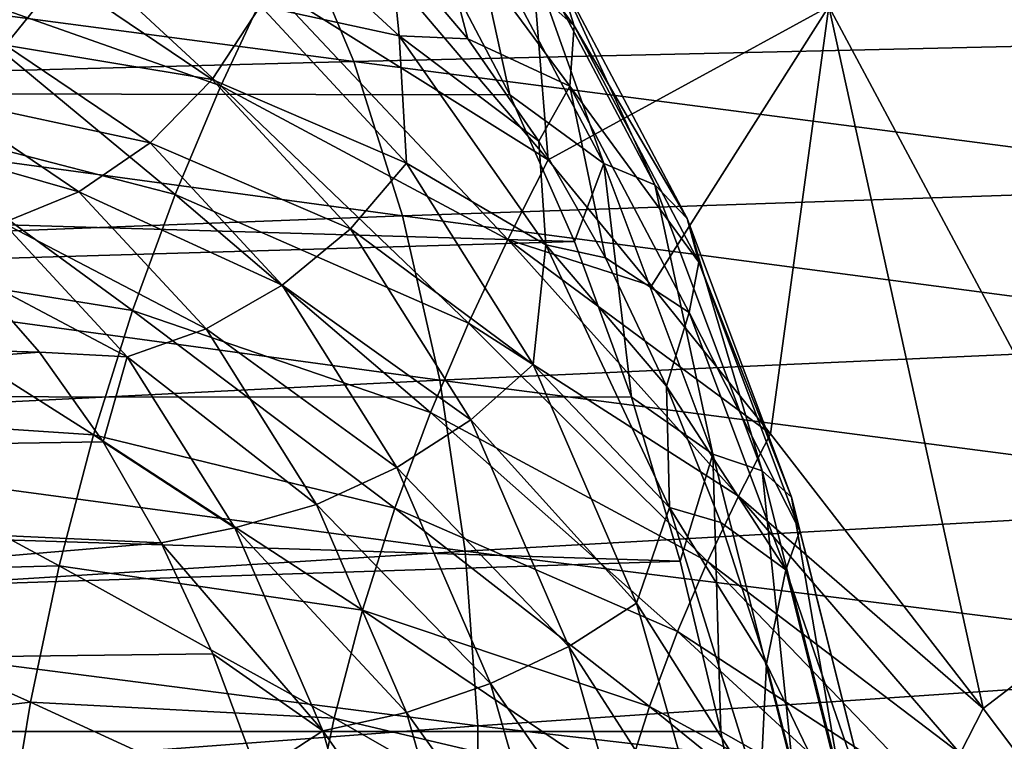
# Model space of a CAD drawing. Header units: metres. Extents: x -62 to 300, y -109 to 109.
# Tile 238 of 256: x 52.4 to 58.13, y -72.14 to -67.93. Entities that reach past the tile are written whole.
import ezdxf

# ---------------------------------------------------------------- set-up
doc = ezdxf.new("R2010")
doc.units = ezdxf.units.M
doc.layers.add('solid_500635', color=7, linetype='CONTINUOUS')

msp = doc.modelspace()

# ---------------------------------------------------------------- linework, layer by layer
at = {"layer": 'solid_500635'}
for points in [[(55.133938, -64.519371, 49.053959), (54.126667, -67.159874, 50.772892), (55.475674, -68.749275, 49.551861)], [(57.111019, -67.85585, 47.479053), (55.133938, -64.519371, 49.053959), (55.475674, -68.749275, 49.551861)], [(58.330406, -66.630692, 45.758297), (57.111019, -67.85585, 47.479053), (58.924541, -71.246567, 45.741512)], [(54.835873, -67.577042, 27.747768), (23.883883, -66.738083, 5.977959), (24.717741, -68.317314, 4.787086)], [(54.781029, -66.819122, 30.796408), (55.62764, -67.967957, 29.587322), (54.790859, -67.219742, 31.122814)], [(55.532825, -67.664452, 29.179855), (55.62764, -67.967957, 29.587322), (54.781029, -66.819122, 30.796408)], [(53.568592, -68.318291, 51.610031), (52.081539, -66.942207, 52.946564), (51.773674, -67.685013, 53.415497)], [(53.568592, -68.318291, 51.610031), (53.844585, -67.725876, 51.197861), (52.081539, -66.942207, 52.946564)], [(54.607174, -68.025093, 31.500422), (53.604588, -67.101532, 32.932262), (54.556458, -67.511253, 31.572855)], [(53.800503, -67.852104, 32.536266), (53.604588, -67.101532, 32.932262), (54.607174, -68.025093, 31.500422)], [(55.475674, -68.749275, 49.551861), (54.126667, -67.159874, 50.772892), (53.844585, -67.725876, 51.197861)], [(54.790859, -67.219742, 31.122814), (55.007984, -68.042496, 30.928007), (54.556458, -67.511253, 31.572855)], [(54.790859, -67.219742, 31.122814), (55.601696, -68.32003, 29.964819), (55.007984, -68.042496, 30.928007)], [(55.62764, -67.967957, 29.587322), (55.601696, -68.32003, 29.964819), (54.790859, -67.219742, 31.122814)], [(55.013889, -67.27964, 28.384041), (54.835873, -67.577042, 27.747768), (55.252899, -68.370491, 27.152193)], [(55.013889, -67.27964, 28.384041), (55.252899, -68.370491, 27.152193), (55.800522, -68.769432, 27.260614)], [(55.013889, -67.27964, 28.384041), (55.800522, -68.769432, 27.260614), (55.323586, -67.429787, 28.769629)], [(59.283611, -67.288834, 18.79125), (59.616161, -68.05426, 18.317686), (53.998589, -67.351105, 16.059263)], [(53.998589, -67.351105, 16.059263), (54.344372, -68.174805, 15.566592), (48.670406, -67.425369, 13.418393)], [(59.616161, -68.05426, 18.317686), (54.344372, -68.174805, 15.566592), (53.998589, -67.351105, 16.059263)], [(54.344372, -68.174805, 15.566592), (49.030811, -68.314781, 12.904635), (48.670406, -67.425369, 13.418393)], [(55.323586, -67.429787, 28.769629), (56.097122, -68.894783, 27.664904), (55.532825, -67.664452, 29.179855)], [(55.800522, -68.769432, 27.260614), (56.097122, -68.894783, 27.664904), (55.323586, -67.429787, 28.769629)], [(54.607174, -68.025093, 31.500422), (54.556458, -67.511253, 31.572855), (55.007984, -68.042496, 30.928007)], [(55.252899, -68.370491, 27.152193), (54.835873, -67.577042, 27.747768), (24.717741, -68.317314, 4.787086)], [(52.633614, -67.683075, 33.861446), (52.313496, -68.079536, 33.775005), (51.424259, -67.789734, 35.04496)], [(53.30267, -68.950035, 52.003147), (51.773674, -67.685013, 53.415497), (51.484501, -68.481079, 53.851002)], [(53.30267, -68.950035, 52.003147), (53.568592, -68.318291, 51.610031), (51.773674, -67.685013, 53.415497)], [(52.633614, -67.683075, 33.861446), (53.517845, -68.280296, 32.598633), (52.313496, -68.079536, 33.775005)], [(53.800503, -67.852104, 32.536266), (53.517845, -68.280296, 32.598633), (52.633614, -67.683075, 33.861446)], [(55.532825, -67.664452, 29.179855), (56.2859, -69.090691, 28.104355), (55.62764, -67.967957, 29.587322)], [(56.097122, -68.894783, 27.664904), (56.2859, -69.090691, 28.104355), (55.532825, -67.664452, 29.179855)], [(55.240356, -69.213478, 49.898087), (53.844585, -67.725876, 51.197861), (53.568592, -68.318291, 51.610031)], [(55.240356, -69.213478, 49.898087), (55.475674, -68.749275, 49.551861), (53.844585, -67.725876, 51.197861)], [(53.800503, -67.852104, 32.536266), (54.64978, -68.768898, 31.32337), (53.517845, -68.280296, 32.598633)], [(53.800503, -67.852104, 32.536266), (54.607174, -68.025093, 31.500422), (54.64978, -68.768898, 31.32337)], [(57.111019, -67.85585, 47.479053), (55.475674, -68.749275, 49.551861), (56.078457, -69.482819, 48.974346)], [(57.111019, -67.85585, 47.479053), (56.078457, -69.482819, 48.974346), (56.771496, -70.345795, 48.283661)], [(57.111019, -67.85585, 47.479053), (56.771496, -70.345795, 48.283661), (58.0098, -71.94519, 46.971546)], [(58.924541, -71.246567, 45.741512), (57.111019, -67.85585, 47.479053), (58.0098, -71.94519, 46.971546)], [(55.62764, -67.967957, 29.587322), (56.354244, -69.344063, 28.549622), (55.601696, -68.32003, 29.964819)], [(56.2859, -69.090691, 28.104355), (56.354244, -69.344063, 28.549622), (55.62764, -67.967957, 29.587322)], [(54.607174, -68.025093, 31.500422), (55.007984, -68.042496, 30.928007), (55.42078, -68.639786, 30.33847)], [(55.461727, -69.244804, 30.279995), (54.607174, -68.025093, 31.500422), (55.42078, -68.639786, 30.33847)], [(54.64978, -68.768898, 31.32337), (54.607174, -68.025093, 31.500422), (55.461727, -69.244804, 30.279995)], [(52.313496, -68.079536, 33.775005), (53.157043, -68.649284, 32.570293), (51.93008, -68.38591, 33.612949)], [(53.517845, -68.280296, 32.598633), (53.157043, -68.649284, 32.570293), (52.313496, -68.079536, 33.775005)], [(59.616161, -68.05426, 18.317686), (59.887077, -68.896896, 17.93157), (54.344372, -68.174805, 15.566592)], [(55.601696, -68.32003, 29.964819), (55.42078, -68.639786, 30.33847), (55.007984, -68.042496, 30.928007)], [(54.344372, -68.174805, 15.566592), (54.627544, -69.075516, 15.162853), (49.030811, -68.314781, 12.904635)], [(59.887077, -68.896896, 17.93157), (54.627544, -69.075516, 15.162853), (54.344372, -68.174805, 15.566592)], [(54.627544, -69.075516, 15.162853), (49.327316, -69.279327, 12.481736), (49.030811, -68.314781, 12.904635)], [(53.517845, -68.280296, 32.598633), (54.324078, -69.15062, 31.447216), (53.157043, -68.649284, 32.570293)], [(54.64978, -68.768898, 31.32337), (54.324078, -69.15062, 31.447216), (53.517845, -68.280296, 32.598633)], [(55.628674, -69.224289, 26.61553), (24.717741, -68.317314, 4.787086), (25.391134, -70.114304, 3.82538)], [(55.628674, -69.224289, 26.61553), (55.252899, -68.370491, 27.152193), (24.717741, -68.317314, 4.787086)], [(55.010708, -69.700516, 50.233391), (53.568592, -68.318291, 51.610031), (53.30267, -68.950035, 52.003147)], [(55.010708, -69.700516, 50.233391), (55.240356, -69.213478, 49.898087), (53.568592, -68.318291, 51.610031)], [(55.800522, -68.769432, 27.260614), (55.252899, -68.370491, 27.152193), (55.628674, -69.224289, 26.61553)], [(55.601696, -68.32003, 29.964819), (55.808941, -69.320412, 29.784119), (55.42078, -68.639786, 30.33847)], [(55.601696, -68.32003, 29.964819), (56.2976, -69.637993, 28.970966), (55.808941, -69.320412, 29.784119)], [(56.354244, -69.344063, 28.549622), (56.2976, -69.637993, 28.970966), (55.601696, -68.32003, 29.964819)], [(51.93008, -68.38591, 33.612949), (52.742188, -68.934425, 32.45314), (51.508972, -68.581734, 33.386108)], [(53.157043, -68.649284, 32.570293), (52.742188, -68.934425, 32.45314), (51.93008, -68.38591, 33.612949)], [(53.05323, -69.627365, 52.36887), (51.484501, -68.481079, 53.851002), (51.220722, -69.330696, 54.243679)], [(53.05323, -69.627365, 52.36887), (53.30267, -68.950035, 52.003147), (51.484501, -68.481079, 53.851002)], [(52.742188, -68.934425, 32.45314), (52.300987, -69.116669, 32.254993), (51.508972, -68.581734, 33.386108)], [(53.157043, -68.649284, 32.570293), (53.926178, -69.479568, 31.471853), (52.742188, -68.934425, 32.45314)], [(54.324078, -69.15062, 31.447216), (53.926178, -69.479568, 31.471853), (53.157043, -68.649284, 32.570293)], [(55.461727, -69.244804, 30.279995), (55.42078, -68.639786, 30.33847), (55.808941, -69.320412, 29.784119)], [(54.64978, -68.768898, 31.32337), (55.387974, -69.942154, 30.269121), (54.324078, -69.15062, 31.447216)], [(54.64978, -68.768898, 31.32337), (55.461727, -69.244804, 30.279995), (55.387974, -69.942154, 30.269121)], [(56.078457, -69.482819, 48.974346), (55.475674, -68.749275, 49.551861), (55.240356, -69.213478, 49.898087)], [(55.800522, -68.769432, 27.260614), (55.628674, -69.224289, 26.61553), (55.960339, -70.131935, 26.141867)], [(55.800522, -68.769432, 27.260614), (55.960339, -70.131935, 26.141867), (56.435776, -70.464638, 26.353376)], [(55.800522, -68.769432, 27.260614), (56.435776, -70.464638, 26.353376), (56.097122, -68.894783, 27.664904)], [(52.742188, -68.934425, 32.45314), (53.482658, -69.733757, 31.395636), (52.300987, -69.116669, 32.254993)], [(53.926178, -69.479568, 31.471853), (53.482658, -69.733757, 31.395636), (52.742188, -68.934425, 32.45314)], [(59.887077, -68.896896, 17.93157), (60.092506, -69.795586, 17.638449), (54.627544, -69.075516, 15.162853)], [(56.097122, -68.894783, 27.664904), (56.721802, -70.561768, 26.772768), (56.2859, -69.090691, 28.104355)], [(56.435776, -70.464638, 26.353376), (56.721802, -70.561768, 26.772768), (56.097122, -68.894783, 27.664904)], [(54.789577, -70.220291, 50.553581), (53.30267, -68.950035, 52.003147), (53.05323, -69.627365, 52.36887)], [(54.789577, -70.220291, 50.553581), (55.010708, -69.700516, 50.233391), (53.30267, -68.950035, 52.003147)], [(54.627544, -69.075516, 15.162853), (54.844307, -70.032425, 14.853511), (49.327316, -69.279327, 12.481736)], [(52.300987, -69.116669, 32.254993), (53.02314, -69.896233, 31.223656), (52.112446, -69.415443, 31.637222)], [(53.482658, -69.733757, 31.395636), (53.02314, -69.896233, 31.223656), (52.300987, -69.116669, 32.254993)], [(60.092506, -69.795586, 17.638449), (54.844307, -70.032425, 14.853511), (54.627544, -69.075516, 15.162853)], [(56.2859, -69.090691, 28.104355), (56.894054, -70.713577, 27.235821), (56.354244, -69.344063, 28.549622)], [(56.721802, -70.561768, 26.772768), (56.894054, -70.713577, 27.235821), (56.2859, -69.090691, 28.104355)], [(54.324078, -69.15062, 31.447216), (55.024853, -70.264412, 30.446402), (53.926178, -69.479568, 31.471853)], [(55.387974, -69.942154, 30.269121), (55.024853, -70.264412, 30.446402), (54.324078, -69.15062, 31.447216)], [(55.960339, -70.131935, 26.141867), (55.628674, -69.224289, 26.61553), (25.391134, -70.114304, 3.82538)], [(56.58461, -70.707756, 48.553978), (55.240356, -69.213478, 49.898087), (55.010708, -69.700516, 50.233391)], [(56.771496, -70.345795, 48.283661), (56.078457, -69.482819, 48.974346), (55.240356, -69.213478, 49.898087)], [(56.58461, -70.707756, 48.553978), (56.771496, -70.345795, 48.283661), (55.240356, -69.213478, 49.898087)], [(54.844307, -70.032425, 14.853511), (49.556366, -70.299599, 12.154805), (49.327316, -69.279327, 12.481736)], [(55.387974, -69.942154, 30.269121), (55.461727, -69.244804, 30.279995), (56.183277, -70.774651, 29.249512)], [(55.461727, -69.244804, 30.279995), (55.808941, -69.320412, 29.784119), (56.165215, -70.067543, 29.275311)], [(56.183277, -70.774651, 29.249512), (55.461727, -69.244804, 30.279995), (56.165215, -70.067543, 29.275311)], [(52.826195, -70.350487, 52.699417), (51.220722, -69.330696, 54.243679), (50.988361, -70.227898, 54.585049)], [(52.826195, -70.350487, 52.699417), (53.05323, -69.627365, 52.36887), (51.220722, -69.330696, 54.243679)], [(56.2976, -69.637993, 28.970966), (56.165215, -70.067543, 29.275311), (55.808941, -69.320412, 29.784119)], [(56.354244, -69.344063, 28.549622), (56.941025, -70.909912, 27.711613), (56.2976, -69.637993, 28.970966)], [(56.894054, -70.713577, 27.235821), (56.941025, -70.909912, 27.711613), (56.354244, -69.344063, 28.549622)], [(52.112446, -69.415443, 31.637222), (52.512722, -69.868637, 31.065569), (42.850372, -69.58503, 25.272203)], [(53.02314, -69.896233, 31.223656), (52.512722, -69.868637, 31.065569), (52.112446, -69.415443, 31.637222)], [(53.926178, -69.479568, 31.471853), (54.594711, -70.542107, 30.517086), (53.482658, -69.733757, 31.395636)], [(55.024853, -70.264412, 30.446402), (54.594711, -70.542107, 30.517086), (53.926178, -69.479568, 31.471853)], [(52.512722, -69.868637, 31.065569), (43.60265, -70.537796, 24.197836), (42.850372, -69.58503, 25.272203)], [(54.582348, -70.777977, 50.851936), (53.05323, -69.627365, 52.36887), (52.826195, -70.350487, 52.699417)], [(54.582348, -70.777977, 50.851936), (54.789577, -70.220291, 50.553581), (53.05323, -69.627365, 52.36887)], [(56.2976, -69.637993, 28.970966), (56.859585, -71.137672, 28.168367), (56.165215, -70.067543, 29.275311)], [(56.941025, -70.909912, 27.711613), (56.859585, -71.137672, 28.168367), (56.2976, -69.637993, 28.970966)], [(53.482658, -69.733757, 31.395636), (54.126278, -70.756699, 30.476454), (53.02314, -69.896233, 31.223656)], [(54.594711, -70.542107, 30.517086), (54.126278, -70.756699, 30.476454), (53.482658, -69.733757, 31.395636)], [(56.403347, -71.089111, 48.814777), (55.010708, -69.700516, 50.233391), (54.789577, -70.220291, 50.553581)], [(56.403347, -71.089111, 48.814777), (56.58461, -70.707756, 48.553978), (55.010708, -69.700516, 50.233391)], [(60.092506, -69.795586, 17.638449), (60.229244, -70.732918, 17.442902), (54.844307, -70.032425, 14.853511)], [(52.512722, -69.868637, 31.065569), (52.883633, -70.392296, 30.535852), (43.60265, -70.537796, 24.197836)], [(53.02314, -69.896233, 31.223656), (52.883633, -70.392296, 30.535852), (52.512722, -69.868637, 31.065569)], [(53.02314, -69.896233, 31.223656), (53.650833, -70.89386, 30.327217), (52.883633, -70.392296, 30.535852)], [(54.126278, -70.756699, 30.476454), (53.650833, -70.89386, 30.327217), (53.02314, -69.896233, 31.223656)], [(55.387974, -69.942154, 30.269121), (55.989944, -71.331917, 29.40942), (55.024853, -70.264412, 30.446402)], [(55.387974, -69.942154, 30.269121), (56.183277, -70.774651, 29.249512), (55.989944, -71.331917, 29.40942)], [(54.844307, -70.032425, 14.853511), (54.991512, -71.028511, 14.643051), (49.556366, -70.299599, 12.154805)], [(60.229244, -70.732918, 17.442902), (54.991512, -71.028511, 14.643051), (54.844307, -70.032425, 14.853511)], [(56.183277, -70.774651, 29.249512), (56.165215, -70.067543, 29.275311), (56.480968, -70.862419, 28.824364)], [(56.859585, -71.137672, 28.168367), (56.480968, -70.862419, 28.824364), (56.165215, -70.067543, 29.275311)], [(56.245365, -71.086525, 25.734804), (25.391134, -70.114304, 3.82538), (25.885695, -72.080009, 3.119075)], [(56.245365, -71.086525, 25.734804), (55.960339, -70.131935, 26.141867), (25.391134, -70.114304, 3.82538)], [(56.435776, -70.464638, 26.353376), (55.960339, -70.131935, 26.141867), (56.245365, -71.086525, 25.734804)], [(52.626842, -71.114197, 52.987724), (50.988361, -70.227898, 54.585049), (50.792141, -71.162201, 54.868446)], [(52.626842, -71.114197, 52.987724), (52.826195, -70.350487, 52.699417), (50.988361, -70.227898, 54.585049)], [(56.228939, -71.496368, 49.064102), (54.789577, -70.220291, 50.553581), (54.582348, -70.777977, 50.851936)], [(55.024853, -70.264412, 30.446402), (55.596313, -71.583733, 29.630276), (54.594711, -70.542107, 30.517086)], [(56.228939, -71.496368, 49.064102), (56.403347, -71.089111, 48.814777), (54.789577, -70.220291, 50.553581)], [(55.989944, -71.331917, 29.40942), (55.596313, -71.583733, 29.630276), (55.024853, -70.264412, 30.446402)], [(54.991512, -71.028511, 14.643051), (49.715, -71.359573, 11.928068), (49.556366, -70.299599, 12.154805)], [(54.39397, -71.373695, 51.122139), (52.826195, -70.350487, 52.699417), (52.626842, -71.114197, 52.987724)], [(54.39397, -71.373695, 51.122139), (54.582348, -70.777977, 50.851936), (52.826195, -70.350487, 52.699417)], [(58.0098, -71.94519, 46.971546), (56.771496, -70.345795, 48.283661), (56.58461, -70.707756, 48.553978)], [(52.883633, -70.392296, 30.535852), (53.221119, -70.980675, 30.053877), (43.60265, -70.537796, 24.197836)], [(53.650833, -70.89386, 30.327217), (53.221119, -70.980675, 30.053877), (52.883633, -70.392296, 30.535852)], [(56.435776, -70.464638, 26.353376), (56.245365, -71.086525, 25.734804), (56.481586, -72.080795, 25.397444)], [(56.435776, -70.464638, 26.353376), (56.481586, -72.080795, 25.397444), (56.902328, -72.319016, 25.687073)], [(56.435776, -70.464638, 26.353376), (56.902328, -72.319016, 25.687073), (56.721802, -70.561768, 26.772768)], [(53.221119, -70.980675, 30.053877), (44.22485, -71.742462, 23.309242), (43.60265, -70.537796, 24.197836)], [(54.594711, -70.542107, 30.517086), (55.139877, -71.800728, 29.73851), (54.126278, -70.756699, 30.476454)], [(55.596313, -71.583733, 29.630276), (55.139877, -71.800728, 29.73851), (54.594711, -70.542107, 30.517086)], [(56.721802, -70.561768, 26.772768), (57.180588, -72.385277, 26.117556), (56.894054, -70.713577, 27.235821)], [(56.902328, -72.319016, 25.687073), (57.180588, -72.385277, 26.117556), (56.721802, -70.561768, 26.772768)], [(57.874928, -72.207718, 47.165134), (56.58461, -70.707756, 48.553978), (56.403347, -71.089111, 48.814777)], [(57.874928, -72.207718, 47.165134), (58.0098, -71.94519, 46.971546), (56.58461, -70.707756, 48.553978)], [(56.894054, -70.713577, 27.235821), (57.340698, -72.488846, 26.597942), (56.941025, -70.909912, 27.711613)], [(57.180588, -72.385277, 26.117556), (57.340698, -72.488846, 26.597942), (56.894054, -70.713577, 27.235821)], [(54.126278, -70.756699, 30.476454), (54.651123, -71.968414, 29.726894), (53.650833, -70.89386, 30.327217)], [(55.139877, -71.800728, 29.73851), (54.651123, -71.968414, 29.726894), (54.126278, -70.756699, 30.476454)], [(56.065609, -71.933632, 49.296722), (54.582348, -70.777977, 50.851936), (54.39397, -71.373695, 51.122139)], [(56.065609, -71.933632, 49.296722), (56.228939, -71.496368, 49.064102), (54.582348, -70.777977, 50.851936)], [(60.229244, -70.732918, 17.442902), (60.294052, -71.691711, 17.349558), (54.991512, -71.028511, 14.643051)], [(55.989944, -71.331917, 29.40942), (56.183277, -70.774651, 29.249512), (56.708057, -72.467094, 28.500051)], [(56.183277, -70.774651, 29.249512), (56.480968, -70.862419, 28.824364), (56.747581, -71.686264, 28.443605)], [(56.708057, -72.467094, 28.500051), (56.183277, -70.774651, 29.249512), (56.747581, -71.686264, 28.443605)], [(53.650833, -70.89386, 30.327217), (54.162693, -72.075592, 29.596205), (53.221119, -70.980675, 30.053877)], [(54.651123, -71.968414, 29.726894), (54.162693, -72.075592, 29.596205), (53.650833, -70.89386, 30.327217)], [(56.859585, -71.137672, 28.168367), (56.747581, -71.686264, 28.443605), (56.480968, -70.862419, 28.824364)], [(56.941025, -70.909912, 27.711613), (57.371975, -72.622787, 27.096153), (56.859585, -71.137672, 28.168367)], [(57.340698, -72.488846, 26.597942), (57.371975, -72.622787, 27.096153), (56.941025, -70.909912, 27.711613)], [(53.221119, -70.980675, 30.053877), (53.521477, -71.627342, 29.62492), (44.22485, -71.742462, 23.309242)], [(54.162693, -72.075592, 29.596205), (53.521477, -71.627342, 29.62492), (53.221119, -70.980675, 30.053877)], [(54.991512, -71.028511, 14.643051), (55.065998, -72.046928, 14.536006), (49.715, -71.359573, 11.928068)], [(60.294052, -71.691711, 17.349558), (55.065998, -72.046928, 14.536006), (54.991512, -71.028511, 14.643051)], [(56.481586, -72.080795, 25.397444), (56.245365, -71.086525, 25.734804), (25.885695, -72.080009, 3.119075)], [(52.45929, -71.909454, 53.22818), (52.626842, -71.114197, 52.987724), (50.792141, -71.162201, 54.868446)], [(54.228874, -72.003059, 51.35841), (52.626842, -71.114197, 52.987724), (52.45929, -71.909454, 53.22818)], [(54.228874, -72.003059, 51.35841), (54.39397, -71.373695, 51.122139), (52.626842, -71.114197, 52.987724)], [(57.743359, -72.483276, 47.352943), (56.403347, -71.089111, 48.814777), (56.228939, -71.496368, 49.064102)], [(57.743359, -72.483276, 47.352943), (57.874928, -72.207718, 47.165134), (56.403347, -71.089111, 48.814777)], [(52.45929, -71.909454, 53.22818), (50.792141, -71.162201, 54.868446), (50.635609, -72.120682, 55.088833)], [(56.859585, -71.137672, 28.168367), (57.272324, -72.778175, 27.578915), (56.747581, -71.686264, 28.443605)], [(57.371975, -72.622787, 27.096153), (57.272324, -72.778175, 27.578915), (56.859585, -71.137672, 28.168367)], [(58.924541, -71.246567, 45.741512), (58.0098, -71.94519, 46.971546), (58.294796, -72.3246, 46.654171)], [(55.989944, -71.331917, 29.40942), (56.435188, -72.890869, 28.773542), (55.596313, -71.583733, 29.630276)], [(55.989944, -71.331917, 29.40942), (56.708057, -72.467094, 28.500051), (56.435188, -72.890869, 28.773542)], [(55.065998, -72.046928, 14.536006), (49.800236, -72.443382, 11.805787), (49.715, -71.359573, 11.928068)], [(55.917248, -72.400955, 49.507694), (54.39397, -71.373695, 51.122139), (54.228874, -72.003059, 51.35841)], [(55.917248, -72.400955, 49.507694), (56.065609, -71.933632, 49.296722), (54.39397, -71.373695, 51.122139)], [(57.616879, -72.777687, 47.532661), (56.228939, -71.496368, 49.064102), (56.065609, -71.933632, 49.296722)], [(57.616879, -72.777687, 47.532661), (57.743359, -72.483276, 47.352943), (56.228939, -71.496368, 49.064102)], [(55.596313, -71.583733, 29.630276), (56.01899, -73.06366, 29.026628), (55.139877, -71.800728, 29.73851)], [(56.435188, -72.890869, 28.773542), (56.01899, -73.06366, 29.026628), (55.596313, -71.583733, 29.630276)], [(53.521477, -71.627342, 29.62492), (53.781418, -72.325195, 29.253683), (44.22485, -71.742462, 23.309242)], [(54.162693, -72.075592, 29.596205), (53.781418, -72.325195, 29.253683), (53.521477, -71.627342, 29.62492)], [(60.294052, -71.691711, 17.349558), (60.282948, -72.6511, 17.364056), (55.065998, -72.046928, 14.536006)], [(56.708057, -72.467094, 28.500051), (56.747581, -71.686264, 28.443605), (56.962456, -72.53344, 28.136732)], [(57.272324, -72.778175, 27.578915), (56.962456, -72.53344, 28.136732), (56.747581, -71.686264, 28.443605)], [(53.781418, -72.325195, 29.253683), (44.689762, -73.146301, 22.645279), (44.22485, -71.742462, 23.309242)], [(55.139877, -71.800728, 29.73851), (55.54311, -73.212563, 29.162638), (54.651123, -71.968414, 29.726894)], [(56.01899, -73.06366, 29.026628), (55.54311, -73.212563, 29.162638), (55.139877, -71.800728, 29.73851)], [(52.326618, -72.72509, 53.416489), (52.45929, -71.909454, 53.22818), (50.635609, -72.120682, 55.088833)], [(54.090511, -72.65847, 51.556133), (52.45929, -71.909454, 53.22818), (52.326618, -72.72509, 53.416489)], [(54.090511, -72.65847, 51.556133), (54.228874, -72.003059, 51.35841), (52.45929, -71.909454, 53.22818)], [(54.651123, -71.968414, 29.726894), (55.039326, -73.327637, 29.172483), (54.162693, -72.075592, 29.596205)], [(55.54311, -73.212563, 29.162638), (55.039326, -73.327637, 29.172483), (54.651123, -71.968414, 29.726894)], [(57.498505, -73.093918, 47.700485), (56.065609, -71.933632, 49.296722), (55.917248, -72.400955, 49.507694)], [(57.498505, -73.093918, 47.700485), (57.616879, -72.777687, 47.532661), (56.065609, -71.933632, 49.296722)], [(58.294796, -72.3246, 46.654171), (58.0098, -71.94519, 46.971546), (57.874928, -72.207718, 47.165134)], [(55.787354, -72.894844, 49.692482), (54.228874, -72.003059, 51.35841), (54.090511, -72.65847, 51.556133)], [(55.787354, -72.894844, 49.692482), (55.917248, -72.400955, 49.507694), (54.228874, -72.003059, 51.35841)], [(56.667206, -73.10717, 25.132353), (25.885695, -72.080009, 3.119075), (26.187931, -74.160828, 2.687435)], [(56.667206, -73.10717, 25.132353), (56.481586, -72.080795, 25.397444), (25.885695, -72.080009, 3.119075)], [(55.065998, -72.046928, 14.536006), (55.06385, -73.067116, 14.537916), (49.800236, -72.443382, 11.805787)], [(54.162693, -72.075592, 29.596205), (54.54129, -73.401176, 29.055511), (53.781418, -72.325195, 29.253683)], [(55.039326, -73.327637, 29.172483), (54.54129, -73.401176, 29.055511), (54.162693, -72.075592, 29.596205)], [(60.282948, -72.6511, 17.364056), (55.06385, -73.067116, 14.537916), (55.065998, -72.046928, 14.536006)], [(56.902328, -72.319016, 25.687073), (56.481586, -72.080795, 25.397444), (56.667206, -73.10717, 25.132353)]]:
    msp.add_3dface(points, dxfattribs=at)

doc.saveas('drawing.dxf')
